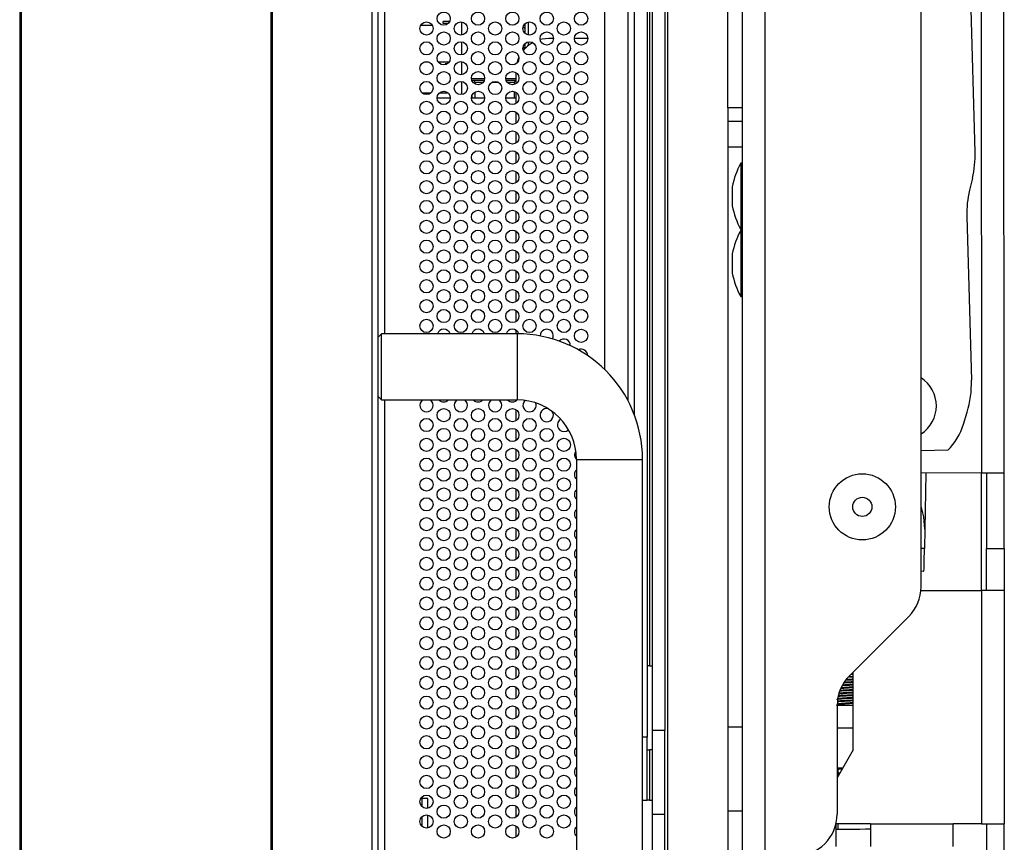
# Paper-space layout 'Sheet2' of a CAD drawing. Header units: millimetres. Extents: x 0 to 1118, y 0 to 864.
# Tile 3 of 232: x 76 to 126, y 309 to 351. Entities that reach past the tile are written whole.
import ezdxf

# ---------------------------------------------------------------- set-up
doc = ezdxf.new("R2010")
doc.units = ezdxf.units.MM

psp = doc.layouts.new('Sheet2')

# ---------------------------------------------------------------- linework, layer by layer
at = {"color": 7, "linetype": 'Continuous', "lineweight": 30}
for p, q in [((76.4581, 497.1396), (76.4581, 270.1663)), ((76.5081, 497.1396), (76.5081, 270.1663)), ((94.5581, 270.6763), (94.5581, 496.6496)), ((94.2247, 496.4139), (94.2247, 270.912)), ((76.5247, 492.1363), (76.5247, 275.1696)), ((89.1581, 276.7427), (89.1581, 490.5826)), ((89.2047, 490.5826), (89.2047, 276.7427)), ((108.1239, 440.2886), (108.1239, 314.3681)), ((108.3869, 440.4192), (108.3869, 314.7068)), ((109.0194, 440.5042), (109.0194, 314.7068)), ((107.4914, 330.598), (107.4914, 436.7278)), ((105.9914, 332.9058), (105.9914, 434.42)), ((121.9481, 321.9547), (121.9481, 416.9406)), ((124.9488, 400.1717), (124.9967, 327.6971)), ((126.1363, 327.6978), (126.0884, 400.1916)), ((112.9345, 308.378), (112.9345, 376.7886)), ((114.0741, 308.378), (114.0741, 376.7886)), ((124.6763, 343.8855), (123.8358, 373.8821)), ((112.1944, 346.1176), (112.1944, 357.972)), ((96.7581, 350.3533), (96.7581, 350.2663)), ((98.1587, 350.4713), (97.8247, 350.4713)), ((97.8247, 350.3713), (97.8247, 350.4713)), ((98.0851, 350.3713), (97.8247, 350.3713)), ((98.7581, 350.447), (98.7581, 349.7836)), ((101.9619, 349.8735), (101.9619, 350.3571)), ((97.2886, 350.2663), (96.6942, 350.2663)), ((98.7581, 349.447), (98.7581, 348.7836)), ((101.9619, 349.1102), (101.9619, 349.3571)), ((103.3914, 349.6163), (103.1581, 349.6163)), ((104.9914, 349.6163), (104.4581, 349.6163)), ((105.1247, 349.6109), (104.9914, 349.6163)), ((96.8903, 348.4329), (97.0925, 348.4329)), ((97.5791, 348.4329), (98.1371, 348.4329)), ((98.7581, 348.447), (98.7581, 347.7836)), ((98.055, 348.3464), (97.9247, 348.3429)), ((97.9247, 348.3429), (97.9247, 348.2887)), ((101.4914, 347.904), (101.4914, 347.3266)), ((98.7581, 347.447), (98.7581, 346.7836)), ((99.2731, 347.5163), (99.9097, 347.5163)), ((99.2747, 347.5163), (99.2747, 347.5112)), ((99.3414, 347.5163), (99.4414, 347.4163)), ((99.4414, 347.4163), (99.8588, 347.4163)), ((99.4414, 347.3176), (99.4414, 347.4163)), ((100.3148, 347.4163), (100.6014, 347.4163)), ((101.0065, 347.5163), (101.4914, 347.5163)), ((101.0574, 347.4163), (101.4081, 347.4163)), ((101.4081, 347.4163), (101.4914, 347.4996)), ((101.4081, 347.4163), (101.4081, 347.2926)), ((96.7698, 346.8663), (97.213, 346.8663)), ((97.6387, 346.8663), (98.0775, 346.8663)), ((99.4414, 346.6163), (99.4414, 346.913)), ((101.4081, 346.938), (101.4081, 346.6163)), ((101.4914, 346.904), (101.4914, 346.3266)), ((97.5247, 346.6163), (98.1914, 346.6163)), ((99.2581, 346.6163), (99.9247, 346.6163)), ((99.2747, 346.7194), (99.2747, 346.6163)), ((100.9914, 346.6163), (101.4914, 346.6163)), ((101.4914, 345.904), (101.4914, 345.3266)), ((112.1944, 346.1176), (112.1944, 345.442)), ((112.1944, 345.442), (112.1944, 344.1428)), ((101.4914, 344.904), (101.4914, 344.3266)), ((101.4914, 343.904), (101.4914, 343.3266)), ((112.1944, 344.1428), (112.1944, 314.8761)), ((101.4914, 342.904), (101.4914, 342.3266)), ((112.9345, 343.3199), (112.8498, 343.3199)), ((112.8498, 343.3199), (112.8498, 339.984)), ((124.54, 342.5663), (124.3952, 341.9582)), ((101.4914, 341.904), (101.4914, 341.3266)), ((112.423, 342.1346), (112.423, 341.1694)), ((101.4914, 340.904), (101.4914, 340.3266)), ((124.259, 340.639), (124.4905, 332.3756)), ((101.4914, 339.904), (101.4914, 339.3266)), ((112.8498, 339.984), (112.9345, 339.984)), ((112.9345, 339.9332), (112.8498, 339.9332)), ((112.8498, 339.9332), (112.8498, 336.5974)), ((101.4914, 338.904), (101.4914, 338.3266)), ((112.423, 338.7479), (112.423, 337.7827)), ((101.4914, 337.904), (101.4914, 337.3266)), ((101.4914, 336.904), (101.4914, 336.3266)), ((112.8498, 336.5974), (112.9345, 336.5974)), ((101.4914, 335.904), (101.4914, 335.3266)), ((94.7247, 334.7163), (94.5581, 334.5496)), ((101.5581, 334.7163), (94.7247, 334.7163)), ((94.7247, 331.3829), (94.7247, 334.7163)), ((101.4914, 334.904), (101.4914, 334.7163)), ((101.5581, 334.7163), (101.5581, 331.3829)), ((94.5581, 331.5496), (94.7247, 331.3829)), ((94.7247, 331.3829), (101.5581, 331.3829)), ((101.4914, 331.3829), (101.4914, 331.3266)), ((101.4914, 330.904), (101.4914, 330.3266)), ((124.0929, 330.1612), (124.2746, 330.7614)), ((101.4914, 329.904), (101.4914, 329.3266)), ((101.4914, 328.904), (101.4914, 328.3266)), ((123.3032, 328.8401), (121.9481, 328.8127)), ((104.5581, 328.3829), (104.5581, 297.7163)), ((104.5581, 328.3829), (107.8914, 328.3829)), ((107.8914, 297.7163), (107.8914, 328.3829)), ((101.4914, 327.904), (101.4914, 327.3266)), ((124.9967, 327.6971), (121.9481, 327.695)), ((122.1933, 327.6952), (122.1387, 324.8692)), ((125.2507, 327.6972), (125.2533, 323.8872)), ((126.1389, 323.8878), (126.1363, 327.6978)), ((101.4914, 326.904), (101.4914, 326.3266)), ((101.4914, 325.904), (101.4914, 325.3266)), ((101.4914, 324.904), (101.4914, 324.3266)), ((122.1387, 324.8692), (122.1198, 323.8923)), ((101.4914, 323.904), (101.4914, 323.3266)), ((125.2533, 323.8872), (126.1389, 323.8878)), ((101.4914, 322.904), (101.4914, 322.3266)), ((121.9481, 322.7558), (122.0978, 322.7529)), ((101.4914, 321.904), (101.4914, 321.3266)), ((121.9399, 321.7684), (125.0007, 321.7704)), ((125.0007, 321.7704), (125.0084, 309.9983)), ((126.1403, 321.7711), (126.1481, 309.9991)), ((101.4914, 320.904), (101.4914, 320.3266)), ((121.3281, 320.458), (118.3347, 317.4646)), ((101.4914, 319.904), (101.4914, 319.3266)), ((101.4914, 318.904), (101.4914, 318.3266)), ((101.4914, 317.904), (101.4914, 317.3266)), ((108.2509, 317.9664), (108.1239, 317.9664)), ((108.2509, 317.9664), (108.3869, 317.9664)), ((118.5231, 317.558), (118.4229, 317.5528)), ((118.5256, 313.7335), (118.523, 317.6529)), ((118.5232, 317.3952), (118.3308, 317.3827)), ((118.5231, 317.4283), (118.3348, 317.4161)), ((118.5231, 317.5249), (118.3881, 317.518)), ((101.4914, 316.904), (101.4914, 316.3266)), ((101.4914, 315.904), (101.4914, 315.3266)), ((117.702, 315.99), (117.6735, 315.9734)), ((118.5241, 315.9734), (117.7147, 315.9734)), ((117.7147, 315.9679), (117.7147, 310.4946)), ((101.4914, 314.904), (101.4914, 314.3266)), ((109.0194, 314.7068), (108.3869, 314.7068)), ((108.3869, 314.7068), (108.3869, 310.4735)), ((109.0194, 310.4735), (109.0194, 314.7068)), ((112.1944, 314.8761), (112.1944, 310.6428)), ((108.1239, 311.1931), (108.1239, 314.3681)), ((101.4914, 313.904), (101.4914, 313.3266)), ((108.1239, 313.7331), (108.2509, 313.7331)), ((108.2509, 313.7331), (108.2509, 311.1931)), ((108.3869, 313.7331), (108.2509, 313.7331)), ((118.5256, 313.7335), (117.7147, 312.327)), ((101.4914, 312.904), (101.4914, 312.3266)), ((117.7435, 312.8018), (117.7147, 312.7998)), ((117.9885, 312.8018), (117.7435, 312.8018)), ((117.7435, 312.7827), (117.7435, 312.5495)), ((101.4914, 311.904), (101.4914, 311.3266)), ((97.0581, 311.2829), (96.7033, 311.2829)), ((96.7581, 311.2829), (96.7581, 310.8772)), ((97.0581, 310.7887), (97.0581, 311.2829)), ((107.8914, 311.1931), (108.1239, 311.1931)), ((108.2509, 311.1931), (108.1239, 311.1931)), ((108.2509, 311.1931), (108.3869, 311.1931)), ((101.4914, 310.904), (101.4914, 310.3266)), ((112.1944, 310.6428), (112.1944, 308.5261)), ((112.9345, 310.6428), (112.1944, 310.6428)), ((96.7581, 310.3533), (96.7581, 309.8773)), ((97.0581, 309.7887), (97.0581, 310.4419)), ((109.0194, 310.4735), (108.3869, 310.4735)), ((108.3869, 310.4735), (108.3869, 307.0868)), ((109.0194, 307.0868), (109.0194, 310.4735)), ((101.4914, 309.904), (101.4914, 309.3266)), ((119.3959, 309.9946), (117.6602, 309.9935)), ((119.3959, 309.9946), (123.5691, 309.9974)), ((125.0084, 309.9983), (123.5691, 309.9974)), ((125.266, 304.6256), (125.2624, 309.9985)), ((126.1516, 304.6261), (126.1481, 309.9991))]:
    psp.add_line(p, q, dxfattribs=at)
at = {"color": 8, "linetype": 'Continuous', "lineweight": 30}
for p, q in [((108.2509, 440.4625), (108.2509, 317.9664)), ((109.1464, 440.3602), (109.1464, 308.5634)), ((107.1581, 435.9847), (107.1581, 331.3412)), ((94.8914, 334.7163), (94.8914, 432.6096)), ((102.1286, 350.4427), (102.1286, 349.7879)), ((102.1286, 349.4427), (102.1286, 349.2603)), ((99.9232, 347.5829), (99.2597, 347.5829)), ((101.4914, 347.5829), (100.993, 347.5829)), ((112.9345, 346.1176), (112.1944, 346.1176)), ((112.1944, 345.442), (112.9345, 345.442)), ((112.1944, 344.1428), (112.9345, 344.1428)), ((94.8914, 307.6153), (94.8914, 331.3829)), ((125.0007, 321.7704), (124.9967, 327.6971)), ((122.1198, 323.8923), (121.9481, 323.8956)), ((112.9345, 314.8761), (112.1944, 314.8761)), ((118.5249, 314.8338), (117.7147, 314.8338)), ((108.1239, 314.3681), (107.8914, 314.3681)), ((117.7435, 312.7827), (117.7147, 312.7807)), ((117.7435, 312.8018), (117.7435, 312.7827)), ((117.7435, 312.7827), (117.9775, 312.7827)), ((117.7435, 312.5495), (117.7147, 312.5497)), ((117.7435, 312.5495), (117.7435, 312.3768)), ((117.843, 312.5495), (117.7435, 312.5495)), ((117.6546, 309.9935), (117.6602, 309.9935)), ((117.7435, 309.9935), (117.7435, 309.7395))]:
    psp.add_line(p, q, dxfattribs=at)
at = {"color": 7, "linetype": 'Continuous', "lineweight": 30, "flags": 128}
for points in [[(101.9619, 350.1044), (101.889, 350.1596), (101.8656, 350.1857)], [(103.1581, 349.6163), (102.8329, 349.5842), (102.7293, 349.5602)], [(101.9583, 349.1065), (101.889, 349.1596), (101.8656, 349.1857)], [(101.654, 348.6675), (101.6183, 348.5874), (101.5438, 348.364)], [(103.9247, 329.782), (104.0523, 329.8073), (104.1589, 329.8781)], [(124.9967, 327.6971), (125.2191, 327.6972), (125.4328, 327.6973), (125.6299, 327.6975), (125.8026, 327.6976), (125.9443, 327.6977), (126.0496, 327.6978), (126.1144, 327.6978), (126.1363, 327.6978)], [(122.1387, 324.8692), (122.0897, 325.4896), (121.9481, 326.0157)], [(122.0978, 322.7529), (122.0982, 322.7748), (122.0995, 322.8396), (122.1015, 322.9449), (122.1043, 323.0866), (122.1076, 323.2593), (122.1114, 323.4563), (122.1155, 323.67), (122.1198, 323.8923)], [(125.2547, 321.7706), (125.2546, 321.8112), (125.2546, 321.9317), (125.2544, 322.1273), (125.2542, 322.3905), (125.254, 322.7113), (125.2538, 323.0772), (125.2535, 323.4743), (125.2533, 323.8872)], [(126.1389, 323.8878), (126.1391, 323.4749), (126.1394, 323.0778), (126.1396, 322.7119), (126.1399, 322.3911), (126.14, 322.1279), (126.1402, 321.9323), (126.1402, 321.8118), (126.1403, 321.7711)], [(126.1403, 321.7711), (126.1184, 321.7711), (126.0535, 321.7711), (125.9482, 321.771), (125.8065, 321.7709), (125.6338, 321.7708), (125.4368, 321.7707), (125.223, 321.7705), (125.0007, 321.7704)], [(117.661, 308.8539), (117.661, 308.8758), (117.6609, 308.9406), (117.6609, 309.0459), (117.6608, 309.1876), (117.6606, 309.3603), (117.6605, 309.5574), (117.6604, 309.7712), (117.6602, 309.9935)], [(117.6604, 309.7395), (117.7265, 309.7395), (117.9146, 309.7396), (118.1961, 309.7398), (118.5282, 309.7401), (118.8603, 309.7403), (119.1419, 309.7405), (119.33, 309.7406), (119.3961, 309.7406)], [(119.3959, 309.9946), (119.396, 309.7723), (119.3962, 309.5585), (119.3963, 309.3615), (119.3964, 309.1888), (119.3965, 309.0471), (119.3966, 308.9418), (119.3966, 308.8769), (119.3967, 308.855)], [(123.5699, 308.8578), (123.5699, 308.8797), (123.5698, 308.9445), (123.5697, 309.0498), (123.5696, 309.1916), (123.5695, 309.3642), (123.5694, 309.5613), (123.5693, 309.7751), (123.5691, 309.9974)], [(125.0084, 309.9983), (125.2308, 309.9985), (125.4446, 309.9986), (125.6416, 309.9988), (125.8143, 309.9989), (125.956, 309.999), (126.0613, 309.999), (126.1262, 309.9991), (126.1481, 309.9991)]]:
    psp.add_lwpolyline(points, dxfattribs=at)
at = {"color": 7, "linetype": 'Continuous', "lineweight": 30}
for centre, radius in [((97.8581, 350.6153), 0.3333), ((99.5914, 350.6153), 0.3333), ((101.3247, 350.6153), 0.3333), ((103.0581, 350.6153), 0.3333), ((104.7914, 350.6153), 0.3333), ((96.9914, 350.1153), 0.3333), ((98.7247, 350.1153), 0.3333), ((100.4581, 350.1153), 0.3333), ((102.1914, 350.1153), 0.3333), ((103.9247, 350.1153), 0.3333), ((97.8581, 349.6153), 0.3333), ((99.5914, 349.6153), 0.3333), ((101.3247, 349.6153), 0.3333), ((103.0581, 349.6153), 0.3333), ((104.7914, 349.6153), 0.3333), ((96.9914, 349.1153), 0.3333), ((98.7247, 349.1153), 0.3333), ((100.4581, 349.1153), 0.3333), ((102.1914, 349.1153), 0.3333), ((103.9247, 349.1153), 0.3333), ((97.8581, 348.6153), 0.3333), ((99.5914, 348.6153), 0.3333), ((101.3247, 348.6153), 0.3333), ((103.0581, 348.6153), 0.3333), ((104.7914, 348.6153), 0.3333), ((96.9914, 348.1153), 0.3333), ((98.7247, 348.1153), 0.3333), ((100.4581, 348.1153), 0.3333), ((102.1914, 348.1153), 0.3333), ((103.9247, 348.1153), 0.3333), ((97.8581, 347.6153), 0.3333), ((99.5914, 347.6153), 0.3333), ((101.3247, 347.6153), 0.3333), ((103.0581, 347.6153), 0.3333), ((104.7914, 347.6153), 0.3333), ((96.9914, 347.1153), 0.3333), ((98.7247, 347.1153), 0.3333), ((100.4581, 347.1153), 0.3333), ((102.1914, 347.1153), 0.3333), ((103.9247, 347.1153), 0.3333), ((97.8581, 346.6153), 0.3333), ((99.5914, 346.6153), 0.3333), ((101.3247, 346.6153), 0.3333), ((103.0581, 346.6153), 0.3333), ((104.7914, 346.6153), 0.3333), ((96.9914, 346.1153), 0.3333), ((98.7247, 346.1153), 0.3333), ((100.4581, 346.1153), 0.3333), ((102.1914, 346.1153), 0.3333), ((103.9247, 346.1153), 0.3333), ((97.8581, 345.6153), 0.3333), ((99.5914, 345.6153), 0.3333), ((101.3247, 345.6153), 0.3333), ((103.0581, 345.6153), 0.3333), ((104.7914, 345.6153), 0.3333), ((96.9914, 345.1153), 0.3333), ((98.7247, 345.1153), 0.3333), ((100.4581, 345.1153), 0.3333), ((102.1914, 345.1153), 0.3333), ((103.9247, 345.1153), 0.3333), ((97.8581, 344.6153), 0.3333), ((99.5914, 344.6153), 0.3333), ((101.3247, 344.6153), 0.3333), ((103.0581, 344.6153), 0.3333), ((104.7914, 344.6153), 0.3333), ((96.9914, 344.1153), 0.3333), ((98.7247, 344.1153), 0.3333), ((100.4581, 344.1153), 0.3333), ((102.1914, 344.1153), 0.3333), ((103.9247, 344.1153), 0.3333), ((97.8581, 343.6153), 0.3333), ((99.5914, 343.6153), 0.3333), ((101.3247, 343.6153), 0.3333), ((103.0581, 343.6153), 0.3333), ((104.7914, 343.6153), 0.3333), ((96.9914, 343.1153), 0.3333), ((98.7247, 343.1153), 0.3333), ((100.4581, 343.1153), 0.3333), ((102.1914, 343.1153), 0.3333), ((103.9247, 343.1153), 0.3333), ((97.8581, 342.6153), 0.3333), ((99.5914, 342.6153), 0.3333), ((101.3247, 342.6153), 0.3333), ((103.0581, 342.6153), 0.3333), ((104.7914, 342.6153), 0.3333), ((96.9914, 342.1153), 0.3333), ((98.7247, 342.1153), 0.3333), ((100.4581, 342.1153), 0.3333), ((102.1914, 342.1153), 0.3333), ((103.9247, 342.1153), 0.3333), ((97.8581, 341.6153), 0.3333), ((99.5914, 341.6153), 0.3333), ((101.3247, 341.6153), 0.3333), ((103.0581, 341.6153), 0.3333), ((104.7914, 341.6153), 0.3333), ((96.9914, 341.1153), 0.3333), ((98.7247, 341.1153), 0.3333), ((100.4581, 341.1153), 0.3333), ((102.1914, 341.1153), 0.3333), ((103.9247, 341.1153), 0.3333), ((97.8581, 340.6153), 0.3333), ((99.5914, 340.6153), 0.3333), ((101.3247, 340.6153), 0.3333), ((103.0581, 340.6153), 0.3333), ((104.7914, 340.6153), 0.3333), ((96.9914, 340.1153), 0.3333), ((98.7247, 340.1153), 0.3333), ((100.4581, 340.1153), 0.3333), ((102.1914, 340.1153), 0.3333), ((103.9247, 340.1153), 0.3333), ((97.8581, 339.6153), 0.3333), ((99.5914, 339.6153), 0.3333), ((101.3247, 339.6153), 0.3333), ((103.0581, 339.6153), 0.3333), ((104.7914, 339.6153), 0.3333), ((96.9914, 339.1153), 0.3333), ((98.7247, 339.1153), 0.3333), ((100.4581, 339.1153), 0.3333), ((102.1914, 339.1153), 0.3333), ((103.9247, 339.1153), 0.3333), ((97.8581, 338.6153), 0.3333), ((99.5914, 338.6153), 0.3333), ((101.3247, 338.6153), 0.3333), ((103.0581, 338.6153), 0.3333), ((104.7914, 338.6153), 0.3333), ((96.9914, 338.1153), 0.3333), ((98.7247, 338.1153), 0.3333), ((100.4581, 338.1153), 0.3333), ((102.1914, 338.1153), 0.3333), ((103.9247, 338.1153), 0.3333), ((97.8581, 337.6153), 0.3333), ((99.5914, 337.6153), 0.3333), ((101.3247, 337.6153), 0.3333), ((103.0581, 337.6153), 0.3333), ((104.7914, 337.6153), 0.3333), ((96.9914, 337.1153), 0.3333), ((98.7247, 337.1153), 0.3333), ((100.4581, 337.1153), 0.3333), ((102.1914, 337.1153), 0.3333), ((103.9247, 337.1153), 0.3333), ((97.8581, 336.6153), 0.3333), ((99.5914, 336.6153), 0.3333), ((101.3247, 336.6153), 0.3333), ((103.0581, 336.6153), 0.3333), ((104.7914, 336.6153), 0.3333), ((96.9914, 336.1153), 0.3333), ((98.7247, 336.1153), 0.3333), ((100.4581, 336.1153), 0.3333), ((102.1914, 336.1153), 0.3333), ((103.9247, 336.1153), 0.3333), ((97.8581, 335.6153), 0.3333), ((99.5914, 335.6153), 0.3333), ((101.3247, 335.6153), 0.3333), ((103.0581, 335.6153), 0.3333), ((104.7914, 335.6153), 0.3333), ((96.9914, 335.1153), 0.3333), ((98.7247, 335.1153), 0.3333), ((100.4581, 335.1153), 0.3333), ((102.1914, 335.1153), 0.3333), ((103.9247, 335.1153), 0.3333), ((104.7914, 334.6153), 0.3333), ((97.8581, 330.6153), 0.3333), ((99.5914, 330.6153), 0.3333), ((101.3247, 330.6153), 0.3333), ((96.9914, 330.1153), 0.3333), ((98.7247, 330.1153), 0.3333), ((100.4581, 330.1153), 0.3333), ((102.1914, 330.1153), 0.3333), ((97.8581, 329.6153), 0.3333), ((99.5914, 329.6153), 0.3333), ((101.3247, 329.6153), 0.3333), ((103.0581, 329.6153), 0.3333), ((96.9914, 329.1153), 0.3333), ((98.7247, 329.1153), 0.3333), ((100.4581, 329.1153), 0.3333), ((102.1914, 329.1153), 0.3333), ((103.9247, 329.1153), 0.3333), ((97.8581, 328.6153), 0.3333), ((99.5914, 328.6153), 0.3333), ((101.3247, 328.6153), 0.3333), ((103.0581, 328.6153), 0.3333), ((96.9914, 328.1153), 0.3333), ((98.7247, 328.1153), 0.3333), ((100.4581, 328.1153), 0.3333), ((102.1914, 328.1153), 0.3333), ((103.9247, 328.1153), 0.3333), ((97.8581, 327.6153), 0.3333), ((99.5914, 327.6153), 0.3333), ((101.3247, 327.6153), 0.3333), ((103.0581, 327.6153), 0.3333), ((118.9847, 325.9886), 1.6679), ((96.9914, 327.1153), 0.3333), ((98.7247, 327.1153), 0.3333), ((100.4581, 327.1153), 0.3333), ((102.1914, 327.1153), 0.3333), ((103.9247, 327.1153), 0.3333), ((97.8581, 326.6153), 0.3333), ((99.5914, 326.6153), 0.3333), ((101.3247, 326.6153), 0.3333), ((103.0581, 326.6153), 0.3333), ((96.9914, 326.1153), 0.3333), ((98.7247, 326.1153), 0.3333), ((100.4581, 326.1153), 0.3333), ((102.1914, 326.1153), 0.3333), ((103.9247, 326.1153), 0.3333), ((118.9847, 325.9886), 0.4826), ((97.8581, 325.6153), 0.3333), ((99.5914, 325.6153), 0.3333), ((101.3247, 325.6153), 0.3333), ((103.0581, 325.6153), 0.3333), ((96.9914, 325.1153), 0.3333), ((98.7247, 325.1153), 0.3333), ((100.4581, 325.1153), 0.3333), ((102.1914, 325.1153), 0.3333), ((103.9247, 325.1153), 0.3333), ((97.8581, 324.6153), 0.3333), ((99.5914, 324.6153), 0.3333), ((101.3247, 324.6153), 0.3333), ((103.0581, 324.6153), 0.3333), ((96.9914, 324.1153), 0.3333), ((98.7247, 324.1153), 0.3333), ((100.4581, 324.1153), 0.3333), ((102.1914, 324.1153), 0.3333), ((103.9247, 324.1153), 0.3333), ((97.8581, 323.6153), 0.3333), ((99.5914, 323.6153), 0.3333), ((101.3247, 323.6153), 0.3333), ((103.0581, 323.6153), 0.3333), ((96.9914, 323.1153), 0.3333), ((98.7247, 323.1153), 0.3333), ((100.4581, 323.1153), 0.3333), ((102.1914, 323.1153), 0.3333), ((103.9247, 323.1153), 0.3333), ((97.8581, 322.6153), 0.3333), ((99.5914, 322.6153), 0.3333), ((101.3247, 322.6153), 0.3333), ((103.0581, 322.6153), 0.3333), ((96.9914, 322.1153), 0.3333), ((98.7247, 322.1153), 0.3333), ((100.4581, 322.1153), 0.3333), ((102.1914, 322.1153), 0.3333), ((103.9247, 322.1153), 0.3333), ((97.8581, 321.6153), 0.3333), ((99.5914, 321.6153), 0.3333), ((101.3247, 321.6153), 0.3333), ((103.0581, 321.6153), 0.3333), ((96.9914, 321.1153), 0.3333), ((98.7247, 321.1153), 0.3333), ((100.4581, 321.1153), 0.3333), ((102.1914, 321.1153), 0.3333), ((103.9247, 321.1153), 0.3333), ((97.8581, 320.6153), 0.3333), ((99.5914, 320.6153), 0.3333), ((101.3247, 320.6153), 0.3333), ((103.0581, 320.6153), 0.3333), ((96.9914, 320.1153), 0.3333), ((98.7247, 320.1153), 0.3333), ((100.4581, 320.1153), 0.3333), ((102.1914, 320.1153), 0.3333), ((103.9247, 320.1153), 0.3333), ((97.8581, 319.6153), 0.3333), ((99.5914, 319.6153), 0.3333), ((101.3247, 319.6153), 0.3333), ((103.0581, 319.6153), 0.3333), ((96.9914, 319.1153), 0.3333), ((98.7247, 319.1153), 0.3333), ((100.4581, 319.1153), 0.3333), ((102.1914, 319.1153), 0.3333), ((103.9247, 319.1153), 0.3333), ((97.8581, 318.6153), 0.3333), ((99.5914, 318.6153), 0.3333), ((101.3247, 318.6153), 0.3333), ((103.0581, 318.6153), 0.3333), ((96.9914, 318.1153), 0.3333), ((98.7247, 318.1153), 0.3333), ((100.4581, 318.1153), 0.3333), ((102.1914, 318.1153), 0.3333), ((103.9247, 318.1153), 0.3333), ((97.8581, 317.6153), 0.3333), ((99.5914, 317.6153), 0.3333), ((101.3247, 317.6153), 0.3333), ((103.0581, 317.6153), 0.3333), ((96.9914, 317.1153), 0.3333), ((98.7247, 317.1153), 0.3333), ((100.4581, 317.1153), 0.3333), ((102.1914, 317.1153), 0.3333), ((103.9247, 317.1153), 0.3333), ((97.8581, 316.6153), 0.3333), ((99.5914, 316.6153), 0.3333), ((101.3247, 316.6153), 0.3333), ((103.0581, 316.6153), 0.3333), ((96.9914, 316.1153), 0.3333), ((98.7247, 316.1153), 0.3333), ((100.4581, 316.1153), 0.3333), ((102.1914, 316.1153), 0.3333), ((103.9247, 316.1153), 0.3333), ((97.8581, 315.6153), 0.3333), ((99.5914, 315.6153), 0.3333), ((101.3247, 315.6153), 0.3333), ((103.0581, 315.6153), 0.3333), ((96.9914, 315.1153), 0.3333), ((98.7247, 315.1153), 0.3333), ((100.4581, 315.1153), 0.3333), ((102.1914, 315.1153), 0.3333), ((103.9247, 315.1153), 0.3333), ((97.8581, 314.6153), 0.3333), ((99.5914, 314.6153), 0.3333), ((101.3247, 314.6153), 0.3333), ((103.0581, 314.6153), 0.3333), ((96.9914, 314.1153), 0.3333), ((98.7247, 314.1153), 0.3333), ((100.4581, 314.1153), 0.3333), ((102.1914, 314.1153), 0.3333), ((103.9247, 314.1153), 0.3333), ((97.8581, 313.6153), 0.3333), ((99.5914, 313.6153), 0.3333), ((101.3247, 313.6153), 0.3333), ((103.0581, 313.6153), 0.3333), ((96.9914, 313.1153), 0.3333), ((98.7247, 313.1153), 0.3333), ((100.4581, 313.1153), 0.3333), ((102.1914, 313.1153), 0.3333), ((103.9247, 313.1153), 0.3333), ((97.8581, 312.6153), 0.3333), ((99.5914, 312.6153), 0.3333), ((101.3247, 312.6153), 0.3333), ((103.0581, 312.6153), 0.3333), ((96.9914, 312.1153), 0.3333), ((98.7247, 312.1153), 0.3333), ((100.4581, 312.1153), 0.3333), ((102.1914, 312.1153), 0.3333), ((103.9247, 312.1153), 0.3333), ((97.8581, 311.6153), 0.3333), ((99.5914, 311.6153), 0.3333), ((101.3247, 311.6153), 0.3333), ((103.0581, 311.6153), 0.3333), ((96.9914, 311.1153), 0.3333), ((98.7247, 311.1153), 0.3333), ((100.4581, 311.1153), 0.3333), ((102.1914, 311.1153), 0.3333), ((103.9247, 311.1153), 0.3333), ((97.8581, 310.6153), 0.3333), ((99.5914, 310.6153), 0.3333), ((101.3247, 310.6153), 0.3333), ((103.0581, 310.6153), 0.3333), ((96.9914, 310.1153), 0.3333), ((98.7247, 310.1153), 0.3333), ((100.4581, 310.1153), 0.3333), ((102.1914, 310.1153), 0.3333), ((103.9247, 310.1153), 0.3333), ((97.8581, 309.6153), 0.3333), ((99.5914, 309.6153), 0.3333), ((101.3247, 309.6153), 0.3333), ((103.0581, 309.6153), 0.3333)]:
    psp.add_circle(centre, radius, dxfattribs=at)
for centre, radius, start, end in [((103.1581, 347.9496), 1.6667, 118.95846, 140.37645), ((119.5982, 343.7432), 5.08, 346.60486, 1.60486), ((116.5751, 341.3092), 4.2333, 151.64236, 168.75681), ((129.337, 340.7813), 5.08, 166.60486, 181.60486), ((116.5751, 341.9947), 4.2333, 191.24319, 208.35764), ((116.5751, 337.9225), 4.2333, 151.64236, 168.75681), ((116.5751, 338.6081), 4.2333, 191.24319, 208.35764), ((97.8581, 334.6153), 0.3333, 17.63146, 162.36854), ((99.5914, 334.6153), 0.3333, 17.63146, 162.36854), ((101.3247, 334.6153), 0.3333, 17.52977, 162.36854), ((103.0581, 334.6153), 0.3333, 331.65695, 181.27803), ((101.5581, 328.3829), 6.3333, 0, 90), ((103.9247, 334.1153), 0.3333, 359.41736, 135.71508), ((104.7914, 333.6153), 0.3333, 0.20251, 116.36965), ((121.0541, 331.0811), 1.6679, 302.4098, 57.5902), ((119.4125, 332.2333), 5.08, 343.15778, 1.60486), ((96.9914, 331.1153), 0.3333, 126.59272, 270), ((96.9914, 331.1153), 0.3333, 270, 53.40728), ((97.8581, 331.6153), 0.3333, 224.19534, 270), ((97.8581, 331.6153), 0.3333, 270, 315.80466), ((98.7247, 331.1153), 0.3333, 126.59272, 270), ((98.7247, 331.1153), 0.3333, 270, 53.40728), ((99.5914, 331.6153), 0.3333, 224.19534, 270), ((99.5914, 331.6153), 0.3333, 270, 315.80466), ((100.4581, 331.1153), 0.3333, 126.59272, 270), ((100.4581, 331.1153), 0.3333, 270, 53.40728), ((101.3247, 331.6153), 0.3333, 224.19534, 270), ((101.3247, 331.6153), 0.3333, 270, 315.80339), ((101.5581, 328.3829), 3, 360, 90), ((102.1914, 331.1153), 0.3333, 133.82076, 270), ((102.1914, 331.1153), 0.3333, 270, 20.07907), ((103.0581, 330.6153), 0.3333, 78.69369, 270), ((103.0581, 330.6153), 0.3333, 270, 33.50949), ((103.9247, 330.1153), 0.3333, 117.77285, 270), ((121.0541, 331.0811), 3.175, 315.1033, 343.15778), ((104.7914, 328.6153), 0.3333, 142.64948, 225.573), ((104.7914, 327.6153), 0.3333, 134.427, 225.573), ((104.7914, 326.6153), 0.3333, 134.427, 225.573), ((104.7914, 325.6153), 0.3333, 134.427, 225.573), ((104.7914, 324.6153), 0.3333, 134.427, 225.573), ((104.7914, 323.6153), 0.3333, 134.427, 225.573), ((104.7914, 322.6153), 0.3333, 134.427, 225.573), ((104.7914, 321.6153), 0.3333, 134.427, 225.573), ((119.8314, 321.9547), 2.1167, 315, 0), ((104.7914, 320.6153), 0.3333, 134.427, 225.573), ((104.7914, 319.6153), 0.3333, 134.427, 225.573), ((104.7914, 318.6153), 0.3333, 134.427, 225.573), ((104.7914, 317.6153), 0.3333, 134.427, 225.573), ((119.8314, 315.9679), 2.1167, 135, 180), ((104.7914, 316.6153), 0.3333, 134.427, 225.573), ((104.7914, 315.6153), 0.3333, 134.427, 225.573), ((104.7914, 314.6153), 0.3333, 134.427, 225.573), ((104.7914, 313.6153), 0.3333, 134.427, 225.573), ((104.7914, 312.6153), 0.3333, 134.427, 225.573), ((104.7914, 311.6153), 0.3333, 134.427, 225.573), ((104.7914, 310.6153), 0.3333, 134.427, 225.573), ((115.5981, 310.4946), 2.1167, 270, 0), ((104.7914, 309.6153), 0.3333, 134.427, 225.573)]:
    psp.add_arc(centre, radius, start, end, dxfattribs=at)
for points, knots in [([(118.5233, 317.1307), (118.4574, 317.1265), (118.3123, 317.1172), (118.1684, 317.1069), (118.0899, 317.1013)], [0, 0, 0, 0, 0.4540774, 1, 1, 1, 1]), ([(118.5233, 317.1637), (118.4574, 317.1595), (118.3201, 317.1508), (118.184, 317.1411), (118.1133, 317.136)], [0, 0, 0, 0, 0.4800214, 1, 1, 1, 1]), ([(118.5233, 317.2603), (118.4567, 317.257), (118.3435, 317.2513), (118.2313, 317.2451), (118.185, 317.2425)], [0, 0, 0, 0, 0.5876038, 1, 1, 1, 1]), ([(118.5232, 317.2934), (118.4567, 317.2901), (118.3513, 317.2848), (118.2467, 317.279), (118.2082, 317.2768)], [0, 0, 0, 0, 0.6308982, 1, 1, 1, 1]), ([(118.5237, 316.6015), (118.4579, 316.5973), (118.3105, 316.5878), (118.0784, 316.5717), (117.9031, 316.5581), (117.8467, 316.5511), (117.8328, 316.5494)], [0, 0, 0, 0, 0.25734891, 0.57639181, 0.89543454, 1, 1, 1, 1]), ([(118.5237, 316.6346), (118.4579, 316.6304), (118.3105, 316.6209), (118.0787, 316.6047), (117.9062, 316.5914), (117.8515, 316.5847), (117.8397, 316.5832)], [0, 0, 0, 0, 0.261564, 0.5858701, 0.9101756, 1, 1, 1, 1]), ([(118.5236, 316.7312), (118.4577, 316.7278), (118.2889, 316.7192), (118.043, 316.7062), (117.9108, 316.6973), (117.8622, 316.694)], [0, 0, 0, 0, 0.2879562, 0.7378549, 1, 1, 1, 1]), ([(118.5236, 316.7642), (118.4577, 316.7609), (118.2889, 316.7523), (118.0457, 316.7395), (117.9155, 316.7307), (117.869, 316.7275)], [0, 0, 0, 0, 0.2913574, 0.7466218, 1, 1, 1, 1]), ([(118.5235, 316.8661), (118.4582, 316.8619), (118.3119, 316.8524), (118.081, 316.8368), (117.9585, 316.8261), (117.9011, 316.8212)], [0, 0, 0, 0, 0.2996421, 0.6714457, 1, 1, 1, 1]), ([(118.5235, 316.8992), (118.4582, 316.895), (118.312, 316.8855), (118.0902, 316.8705), (117.9748, 316.8605), (117.9247, 316.8562)], [0, 0, 0, 0, 0.3130318, 0.70149329, 1, 1, 1, 1]), ([(118.5234, 316.9957), (118.458, 316.9924), (118.2903, 316.9838), (118.0955, 316.9739), (118.0045, 316.9679), (117.9997, 316.9676)], [0, 0, 0, 0, 0.3774436, 0.9676799, 1, 1, 1, 1]), ([(118.5234, 317.0288), (118.4569, 317.0255), (118.2893, 317.017), (118.1232, 317.0077), (118.023, 317.0021)], [0, 0, 0, 0, 0.3970427, 1, 1, 1, 1]), ([(118.5239, 316.337), (118.4582, 316.3327), (118.3112, 316.3233), (118.0754, 316.3071), (117.8659, 316.2897), (117.7351, 316.2749), (117.6828, 316.2618), (117.7049, 316.2556), (117.7075, 316.2548)], [0, 0, 0, 0, 0.1640508, 0.367249, 0.5704468, 0.7672914, 0.9722755, 1, 1, 1, 1]), ([(118.524, 316.0724), (118.4583, 316.0682), (118.3112, 316.0587), (118.0754, 316.0425), (117.8659, 316.0252), (117.7351, 316.0104), (117.6828, 315.9972), (117.7049, 315.991), (117.7075, 315.9902)], [0, 0, 0, 0, 0.1641709, 0.3673399, 0.5705085, 0.7673249, 0.9722795, 1, 1, 1, 1]), ([(118.5238, 316.37), (118.4583, 316.3658), (118.3114, 316.3563), (118.0742, 316.3401), (117.8704, 316.3228), (117.7425, 316.3103), (117.7271, 316.3015), (117.7216, 316.2983)], [0, 0, 0, 0, 0.18708384, 0.41883771, 0.65059083, 0.87509851, 1, 1, 1, 1]), ([(118.524, 316.1055), (118.4584, 316.1012), (118.3115, 316.0917), (118.0742, 316.0756), (117.8704, 316.0582), (117.7425, 316.0457), (117.7271, 316.0369), (117.7216, 316.0337)], [0, 0, 0, 0, 0.1872178, 0.4189332, 0.6506486, 0.875119, 1, 1, 1, 1]), ([(118.524, 316.202), (118.4573, 316.1986), (118.2867, 316.19), (118.0126, 316.1749), (117.8106, 316.1628), (117.7533, 316.1577), (117.7533, 316.1577)], [0, 0, 0, 0, 0.2426708, 0.6211521, 0.9996332, 1, 1, 1, 1]), ([(118.5239, 316.2351), (118.4578, 316.2317), (118.2885, 316.2231), (118.0033, 316.2079), (117.8405, 316.1967), (117.7601, 316.1912)], [0, 0, 0, 0, 0.245104, 0.6274229, 1, 1, 1, 1]), ([(118.5238, 316.4666), (118.4577, 316.4632), (118.2886, 316.4546), (118.0219, 316.4405), (117.8734, 316.4303), (117.8077, 316.4259)], [0, 0, 0, 0, 0.263378, 0.6745182, 1, 1, 1, 1]), ([(118.5238, 316.4997), (118.4577, 316.4963), (118.2887, 316.4877), (118.0246, 316.4737), (117.8781, 316.4637), (117.8145, 316.4594)], [0, 0, 0, 0, 0.2662147, 0.6818305, 1, 1, 1, 1])]:
    psp.add_open_spline(points, degree=3, knots=knots, dxfattribs=at)

doc.saveas('drawing.dxf')
